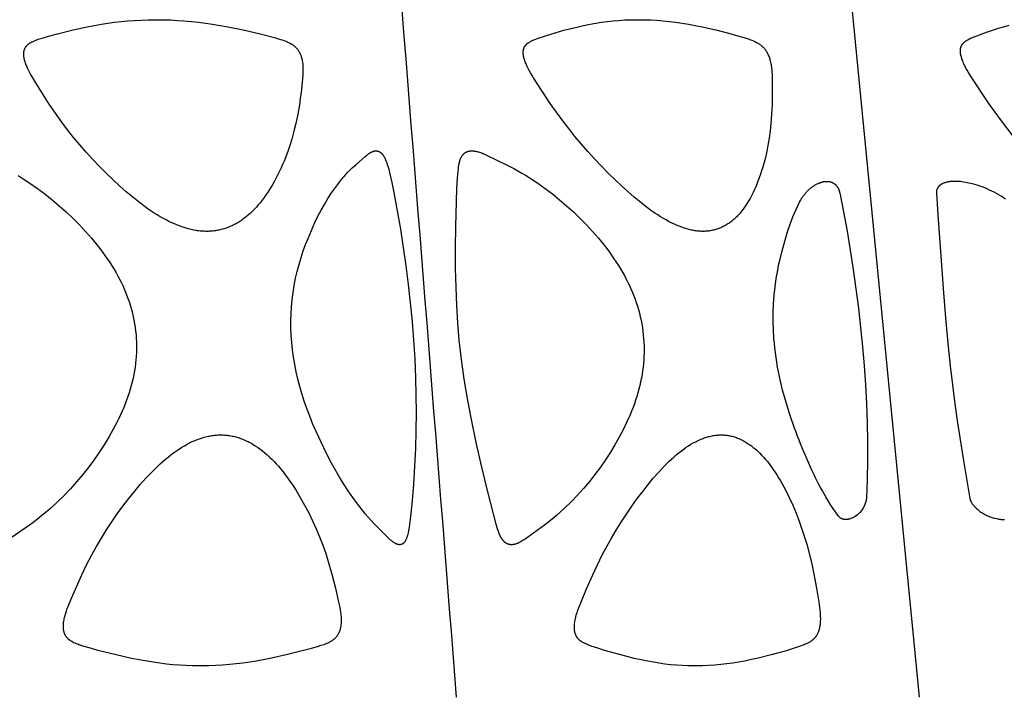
# Model space of a CAD drawing. Header units: millimetres. Extents: x 1250 to 1725, y 0 to 1655.
# Tile 240 of 256: x 1580 to 1638, y 1444 to 1485. Entities that reach past the tile are written whole.
import ezdxf

# ---------------------------------------------------------------- set-up
doc = ezdxf.new("R2010")
doc.units = ezdxf.units.MM
doc.header["$MEASUREMENT"] = 0
doc.layers.add('Crea2D$visibili$tangenti', color=7, linetype='Continuous', true_color=0x000000)

msp = doc.modelspace()

# ---------------------------------------------------------------- linework, layer by layer
at = {"layer": 'Crea2D$visibili$tangenti'}
msp.add_line((1633.202, 1444.314), (1629.115, 1486.197), dxfattribs=at)
for points in [[(1590.866, 1472.005), (1590.788, 1472.007), (1590.71, 1472.01), (1590.632, 1472.014), (1590.554, 1472.02), (1590.477, 1472.028), (1590.399, 1472.037), (1590.322, 1472.047), (1590.245, 1472.059), (1590.091, 1472.086), (1589.938, 1472.119), (1589.787, 1472.156), (1589.636, 1472.198), (1589.461, 1472.252), (1589.288, 1472.312), (1589.117, 1472.377), (1588.948, 1472.447), (1588.781, 1472.522), (1588.616, 1472.6), (1588.452, 1472.683), (1588.291, 1472.77), (1588.105, 1472.875), (1587.921, 1472.984), (1587.74, 1473.097), (1587.561, 1473.214), (1587.385, 1473.335), (1587.21, 1473.458), (1586.868, 1473.714), (1586.463, 1474.034), (1586.068, 1474.366), (1585.682, 1474.709), (1585.303, 1475.06), (1584.889, 1475.46), (1584.483, 1475.869), (1584.087, 1476.287), (1583.7, 1476.713), (1583.322, 1477.148), (1582.954, 1477.591), (1582.596, 1478.043), (1582.249, 1478.502), (1581.867, 1479.032), (1581.502, 1479.573), (1580.705, 1480.841), (1580.464, 1481.238), (1580.379, 1481.389), (1580.298, 1481.543), (1580.222, 1481.699), (1580.166, 1481.822), (1580.14, 1481.885), (1580.116, 1481.947), (1580.093, 1482.011), (1580.072, 1482.075), (1580.052, 1482.14), (1580.035, 1482.205), (1580.022, 1482.262), (1580.011, 1482.319), (1580.006, 1482.348), (1580.002, 1482.377), (1579.998, 1482.406), (1579.995, 1482.435), (1579.992, 1482.464), (1579.99, 1482.493), (1579.989, 1482.522), (1579.989, 1482.551), (1579.99, 1482.581), (1579.992, 1482.61), (1579.993, 1482.624), (1579.994, 1482.639), (1579.996, 1482.653), (1579.998, 1482.668), (1580.002, 1482.691), (1580.006, 1482.715), (1580.012, 1482.738), (1580.018, 1482.761), (1580.025, 1482.784), (1580.032, 1482.807), (1580.041, 1482.829), (1580.05, 1482.852), (1580.059, 1482.874), (1580.07, 1482.895), (1580.081, 1482.916), (1580.092, 1482.937), (1580.105, 1482.957), (1580.111, 1482.967), (1580.118, 1482.977), (1580.125, 1482.987), (1580.132, 1482.996), (1580.139, 1483.006), (1580.146, 1483.015), (1580.154, 1483.025), (1580.163, 1483.035), (1580.171, 1483.044), (1580.18, 1483.054), (1580.188, 1483.063), (1580.197, 1483.072), (1580.216, 1483.09), (1580.235, 1483.107), (1580.254, 1483.123), (1580.274, 1483.139), (1580.295, 1483.155), (1580.316, 1483.169), (1580.338, 1483.184), (1580.359, 1483.198), (1580.381, 1483.212), (1580.426, 1483.237), (1580.472, 1483.262), (1580.509, 1483.281), (1580.547, 1483.299), (1580.623, 1483.333), (1580.699, 1483.364), (1580.776, 1483.394), (1580.854, 1483.421), (1581.091, 1483.497), (1581.545, 1483.631), (1582.002, 1483.755), (1582.921, 1483.98), (1583.761, 1484.163), (1584.182, 1484.245), (1584.605, 1484.319), (1584.995, 1484.38), (1585.387, 1484.433), (1585.779, 1484.479), (1586.173, 1484.517), (1586.567, 1484.547), (1586.961, 1484.569), (1587.356, 1484.583), (1587.751, 1484.588), (1587.846, 1484.588), (1587.941, 1484.588), (1588.334, 1484.583), (1588.727, 1484.57), (1589.119, 1484.549), (1589.511, 1484.521), (1589.938, 1484.482), (1590.365, 1484.435), (1591.214, 1484.319), (1592.124, 1484.163), (1593.03, 1483.98), (1593.959, 1483.768), (1594.881, 1483.529), (1595.066, 1483.476), (1595.251, 1483.419), (1595.342, 1483.389), (1595.433, 1483.356), (1595.523, 1483.322), (1595.612, 1483.285), (1595.67, 1483.26), (1595.727, 1483.233), (1595.784, 1483.205), (1595.839, 1483.175), (1595.867, 1483.159), (1595.894, 1483.143), (1595.92, 1483.126), (1595.947, 1483.109), (1595.973, 1483.091), (1595.998, 1483.073), (1596.023, 1483.054), (1596.048, 1483.034), (1596.07, 1483.016), (1596.092, 1482.997), (1596.113, 1482.977), (1596.134, 1482.957), (1596.155, 1482.936), (1596.175, 1482.915), (1596.194, 1482.894), (1596.214, 1482.872), (1596.232, 1482.849), (1596.25, 1482.827), (1596.268, 1482.803), (1596.285, 1482.78), (1596.302, 1482.756), (1596.318, 1482.732), (1596.333, 1482.707), (1596.348, 1482.682), (1596.364, 1482.654), (1596.379, 1482.626), (1596.393, 1482.598), (1596.407, 1482.569), (1596.42, 1482.54), (1596.432, 1482.51), (1596.444, 1482.481), (1596.455, 1482.451), (1596.466, 1482.421), (1596.476, 1482.39), (1596.485, 1482.36), (1596.494, 1482.329), (1596.511, 1482.267), (1596.525, 1482.205), (1596.54, 1482.133), (1596.552, 1482.061), (1596.562, 1481.989), (1596.569, 1481.916), (1596.575, 1481.844), (1596.578, 1481.772), (1596.58, 1481.699), (1596.58, 1481.627), (1596.576, 1481.481), (1596.568, 1481.336), (1596.544, 1481.046), (1596.465, 1480.286), (1596.417, 1479.907), (1596.364, 1479.53), (1596.269, 1478.971), (1596.215, 1478.692), (1596.156, 1478.415), (1596.044, 1477.954), (1595.917, 1477.496), (1595.774, 1477.043), (1595.697, 1476.818), (1595.615, 1476.595), (1595.453, 1476.184), (1595.367, 1475.98), (1595.276, 1475.778), (1595.183, 1475.578), (1595.085, 1475.379), (1594.984, 1475.182), (1594.879, 1474.987), (1594.785, 1474.82), (1594.688, 1474.655), (1594.587, 1474.491), (1594.484, 1474.33), (1594.376, 1474.171), (1594.266, 1474.014), (1594.151, 1473.861), (1594.032, 1473.71), (1593.925, 1473.581), (1593.814, 1473.454), (1593.7, 1473.33), (1593.582, 1473.21), (1593.461, 1473.094), (1593.336, 1472.982), (1593.272, 1472.927), (1593.207, 1472.874), (1593.141, 1472.822), (1593.075, 1472.771), (1593.013, 1472.726), (1592.951, 1472.682), (1592.888, 1472.639), (1592.825, 1472.598), (1592.761, 1472.557), (1592.695, 1472.518), (1592.63, 1472.48), (1592.563, 1472.443), (1592.496, 1472.408), (1592.428, 1472.374), (1592.36, 1472.341), (1592.29, 1472.31), (1592.221, 1472.28), (1592.15, 1472.251), (1592.079, 1472.224), (1592.008, 1472.199), (1591.939, 1472.176), (1591.869, 1472.155), (1591.8, 1472.135), (1591.729, 1472.116), (1591.659, 1472.099), (1591.588, 1472.083), (1591.516, 1472.069), (1591.445, 1472.056), (1591.373, 1472.045), (1591.301, 1472.035), (1591.229, 1472.026), (1591.156, 1472.019), (1591.084, 1472.014), (1591.011, 1472.009), (1590.939, 1472.007)], [(1620.357, 1472.005), (1620.286, 1472.007), (1620.216, 1472.01), (1620.145, 1472.014), (1620.075, 1472.021), (1620.005, 1472.028), (1619.935, 1472.037), (1619.865, 1472.048), (1619.796, 1472.06), (1619.726, 1472.073), (1619.657, 1472.087), (1619.52, 1472.119), (1619.384, 1472.156), (1619.249, 1472.197), (1619.086, 1472.252), (1618.926, 1472.313), (1618.768, 1472.378), (1618.611, 1472.448), (1618.456, 1472.522), (1618.304, 1472.601), (1618.153, 1472.683), (1618.004, 1472.768), (1617.827, 1472.874), (1617.653, 1472.984), (1617.481, 1473.098), (1617.311, 1473.216), (1616.978, 1473.459), (1616.653, 1473.713), (1616.26, 1474.036), (1615.876, 1474.37), (1615.5, 1474.712), (1615.131, 1475.062), (1614.711, 1475.474), (1614.3, 1475.894), (1613.896, 1476.322), (1613.502, 1476.758), (1613.116, 1477.201), (1612.739, 1477.653), (1612.371, 1478.112), (1612.013, 1478.578), (1611.637, 1479.091), (1611.273, 1479.612), (1610.279, 1481.13), (1610.19, 1481.274), (1610.104, 1481.421), (1610.021, 1481.569), (1609.942, 1481.719), (1609.884, 1481.838), (1609.856, 1481.897), (1609.83, 1481.958), (1609.805, 1482.019), (1609.781, 1482.08), (1609.759, 1482.142), (1609.738, 1482.205), (1609.722, 1482.262), (1609.707, 1482.319), (1609.694, 1482.376), (1609.688, 1482.405), (1609.682, 1482.434), (1609.677, 1482.463), (1609.673, 1482.492), (1609.67, 1482.521), (1609.667, 1482.55), (1609.665, 1482.579), (1609.664, 1482.609), (1609.664, 1482.638), (1609.665, 1482.668), (1609.667, 1482.69), (1609.669, 1482.713), (1609.671, 1482.736), (1609.675, 1482.759), (1609.678, 1482.782), (1609.683, 1482.804), (1609.688, 1482.827), (1609.694, 1482.849), (1609.701, 1482.871), (1609.708, 1482.893), (1609.716, 1482.914), (1609.721, 1482.925), (1609.725, 1482.935), (1609.73, 1482.945), (1609.735, 1482.956), (1609.74, 1482.966), (1609.745, 1482.976), (1609.75, 1482.986), (1609.756, 1482.996), (1609.762, 1483.005), (1609.768, 1483.015), (1609.774, 1483.024), (1609.78, 1483.033), (1609.787, 1483.042), (1609.793, 1483.051), (1609.8, 1483.06), (1609.807, 1483.069), (1609.814, 1483.077), (1609.821, 1483.085), (1609.836, 1483.102), (1609.852, 1483.118), (1609.868, 1483.134), (1609.885, 1483.149), (1609.902, 1483.163), (1609.919, 1483.178), (1609.937, 1483.192), (1609.955, 1483.205), (1609.974, 1483.218), (1609.992, 1483.231), (1610.03, 1483.256), (1610.061, 1483.274), (1610.093, 1483.292), (1610.124, 1483.31), (1610.156, 1483.326), (1610.188, 1483.342), (1610.221, 1483.358), (1610.286, 1483.387), (1610.352, 1483.414), (1610.419, 1483.44), (1610.555, 1483.489), (1610.932, 1483.618), (1611.312, 1483.737), (1612.079, 1483.956), (1612.853, 1484.152), (1613.242, 1484.24), (1613.633, 1484.319), (1613.974, 1484.381), (1614.317, 1484.434), (1614.661, 1484.48), (1615.005, 1484.518), (1615.351, 1484.548), (1615.697, 1484.57), (1616.043, 1484.583), (1616.39, 1484.588), (1616.474, 1484.588), (1616.558, 1484.588), (1616.907, 1484.583), (1617.256, 1484.57), (1617.605, 1484.55), (1617.953, 1484.521), (1618.336, 1484.483), (1618.718, 1484.436), (1619.099, 1484.381), (1619.478, 1484.319), (1619.889, 1484.245), (1620.297, 1484.163), (1621.111, 1483.98), (1621.934, 1483.771), (1622.342, 1483.658), (1622.919, 1483.483), (1623.088, 1483.425), (1623.172, 1483.395), (1623.255, 1483.362), (1623.338, 1483.328), (1623.419, 1483.291), (1623.473, 1483.265), (1623.526, 1483.238), (1623.578, 1483.21), (1623.629, 1483.18), (1623.68, 1483.149), (1623.704, 1483.133), (1623.728, 1483.116), (1623.752, 1483.099), (1623.776, 1483.081), (1623.799, 1483.063), (1623.822, 1483.044), (1623.845, 1483.024), (1623.868, 1483.003), (1623.89, 1482.982), (1623.912, 1482.96), (1623.934, 1482.938), (1623.955, 1482.915), (1623.975, 1482.892), (1623.995, 1482.868), (1624.014, 1482.844), (1624.033, 1482.819), (1624.052, 1482.794), (1624.07, 1482.769), (1624.087, 1482.743), (1624.104, 1482.717), (1624.12, 1482.69), (1624.136, 1482.664), (1624.152, 1482.637), (1624.167, 1482.609), (1624.181, 1482.582), (1624.195, 1482.554), (1624.222, 1482.497), (1624.246, 1482.44), (1624.269, 1482.382), (1624.289, 1482.323), (1624.308, 1482.264), (1624.325, 1482.205), (1624.344, 1482.134), (1624.362, 1482.063), (1624.377, 1481.991), (1624.391, 1481.92), (1624.403, 1481.848), (1624.413, 1481.776), (1624.421, 1481.703), (1624.429, 1481.631), (1624.44, 1481.486), (1624.447, 1481.34), (1624.455, 1481.048), (1624.462, 1480.289), (1624.45, 1479.532), (1624.424, 1478.975), (1624.381, 1478.42), (1624.333, 1477.982), (1624.273, 1477.544), (1624.2, 1477.11), (1624.113, 1476.677), (1624.011, 1476.248), (1623.954, 1476.036), (1623.894, 1475.824), (1623.829, 1475.613), (1623.761, 1475.404), (1623.688, 1475.196), (1623.611, 1474.989), (1623.544, 1474.82), (1623.475, 1474.653), (1623.402, 1474.486), (1623.325, 1474.322), (1623.244, 1474.159), (1623.159, 1473.999), (1623.07, 1473.841), (1622.977, 1473.686), (1622.897, 1473.562), (1622.815, 1473.44), (1622.728, 1473.32), (1622.639, 1473.204), (1622.545, 1473.091), (1622.497, 1473.035), (1622.447, 1472.981), (1622.397, 1472.927), (1622.346, 1472.875), (1622.293, 1472.823), (1622.239, 1472.773), (1622.19, 1472.728), (1622.14, 1472.685), (1622.088, 1472.642), (1622.036, 1472.6), (1621.983, 1472.56), (1621.929, 1472.52), (1621.875, 1472.482), (1621.819, 1472.445), (1621.763, 1472.409), (1621.706, 1472.375), (1621.648, 1472.342), (1621.59, 1472.31), (1621.53, 1472.28), (1621.47, 1472.251), (1621.409, 1472.224), (1621.348, 1472.198), (1621.289, 1472.175), (1621.229, 1472.154), (1621.169, 1472.134), (1621.108, 1472.115), (1621.047, 1472.098), (1620.985, 1472.083), (1620.924, 1472.069), (1620.861, 1472.056), (1620.799, 1472.045), (1620.736, 1472.035), (1620.673, 1472.026), (1620.61, 1472.019), (1620.547, 1472.014), (1620.483, 1472.009), (1620.42, 1472.007)], [(1595.877, 1465.865), (1595.862, 1466.278), (1595.86, 1466.691), (1595.871, 1467.104), (1595.896, 1467.516), (1595.936, 1467.944), (1595.992, 1468.371), (1596.061, 1468.795), (1596.143, 1469.217), (1596.238, 1469.631), (1596.346, 1470.041), (1596.466, 1470.447), (1596.6, 1470.85), (1596.736, 1471.218), (1596.88, 1471.583), (1597.08, 1472.065), (1597.294, 1472.541), (1597.469, 1472.902), (1597.654, 1473.258), (1597.849, 1473.608), (1598.056, 1473.952), (1598.273, 1474.288), (1598.387, 1474.454), (1598.503, 1474.617), (1598.622, 1474.778), (1598.744, 1474.936), (1598.87, 1475.093), (1598.999, 1475.246), (1599.121, 1475.387), (1599.247, 1475.524), (1599.377, 1475.658), (1599.443, 1475.723), (1599.51, 1475.787), (1599.732, 1475.986), (1600.254, 1476.439), (1600.379, 1476.544), (1600.415, 1476.572), (1600.452, 1476.6), (1600.489, 1476.627), (1600.527, 1476.652), (1600.547, 1476.664), (1600.566, 1476.676), (1600.586, 1476.688), (1600.606, 1476.699), (1600.626, 1476.709), (1600.646, 1476.72), (1600.667, 1476.729), (1600.688, 1476.739), (1600.703, 1476.745), (1600.719, 1476.751), (1600.735, 1476.757), (1600.75, 1476.762), (1600.766, 1476.768), (1600.782, 1476.772), (1600.798, 1476.776), (1600.815, 1476.78), (1600.831, 1476.784), (1600.847, 1476.786), (1600.864, 1476.789), (1600.88, 1476.79), (1600.889, 1476.791), (1600.897, 1476.792), (1600.905, 1476.792), (1600.914, 1476.792), (1600.922, 1476.792), (1600.93, 1476.792), (1600.939, 1476.792), (1600.947, 1476.791), (1600.958, 1476.791), (1600.968, 1476.79), (1600.979, 1476.789), (1600.99, 1476.787), (1601, 1476.785), (1601.01, 1476.783), (1601.02, 1476.781), (1601.031, 1476.778), (1601.041, 1476.775), (1601.051, 1476.772), (1601.061, 1476.769), (1601.07, 1476.765), (1601.08, 1476.761), (1601.09, 1476.757), (1601.099, 1476.752), (1601.109, 1476.748), (1601.118, 1476.743), (1601.127, 1476.738), (1601.137, 1476.732), (1601.146, 1476.727), (1601.155, 1476.721), (1601.164, 1476.715), (1601.172, 1476.709), (1601.181, 1476.703), (1601.189, 1476.697), (1601.198, 1476.69), (1601.214, 1476.677), (1601.23, 1476.663), (1601.246, 1476.648), (1601.256, 1476.638), (1601.266, 1476.628), (1601.276, 1476.617), (1601.286, 1476.606), (1601.296, 1476.596), (1601.305, 1476.585), (1601.314, 1476.573), (1601.323, 1476.562), (1601.34, 1476.539), (1601.357, 1476.515), (1601.372, 1476.491), (1601.388, 1476.466), (1601.402, 1476.441), (1601.416, 1476.415), (1601.429, 1476.39), (1601.442, 1476.363), (1601.467, 1476.311), (1601.49, 1476.257), (1601.526, 1476.166), (1601.559, 1476.075), (1601.59, 1475.983), (1601.619, 1475.89), (1601.672, 1475.703), (1601.719, 1475.515), (1601.853, 1474.92), (1601.973, 1474.321), (1602.176, 1473.232), (1602.364, 1472.141), (1602.536, 1471.046), (1602.692, 1469.95), (1602.832, 1468.851), (1602.954, 1467.75), (1603.06, 1466.648), (1603.148, 1465.543), (1603.217, 1464.425), (1603.265, 1463.306), (1603.291, 1462.274), (1603.3, 1461.242), (1603.29, 1460.176), (1603.261, 1459.11), (1603.213, 1458.045), (1603.146, 1456.981), (1603.068, 1456.017), (1602.969, 1455.056), (1602.931, 1454.744), (1602.888, 1454.433), (1602.85, 1454.212), (1602.828, 1454.103), (1602.803, 1453.994), (1602.784, 1453.923), (1602.774, 1453.887), (1602.763, 1453.852), (1602.751, 1453.816), (1602.739, 1453.781), (1602.725, 1453.747), (1602.711, 1453.712), (1602.699, 1453.685), (1602.686, 1453.658), (1602.672, 1453.631), (1602.665, 1453.618), (1602.658, 1453.605), (1602.65, 1453.592), (1602.642, 1453.579), (1602.633, 1453.567), (1602.625, 1453.555), (1602.616, 1453.543), (1602.606, 1453.531), (1602.597, 1453.519), (1602.587, 1453.508), (1602.579, 1453.5), (1602.571, 1453.492), (1602.563, 1453.485), (1602.555, 1453.477), (1602.547, 1453.47), (1602.538, 1453.463), (1602.529, 1453.456), (1602.521, 1453.449), (1602.511, 1453.443), (1602.502, 1453.437), (1602.493, 1453.431), (1602.483, 1453.425), (1602.474, 1453.42), (1602.464, 1453.415), (1602.454, 1453.41), (1602.444, 1453.406), (1602.434, 1453.402), (1602.423, 1453.398), (1602.413, 1453.395), (1602.402, 1453.392), (1602.397, 1453.39), (1602.392, 1453.389), (1602.386, 1453.388), (1602.381, 1453.387), (1602.376, 1453.386), (1602.37, 1453.385), (1602.365, 1453.384), (1602.359, 1453.384), (1602.354, 1453.383), (1602.348, 1453.383), (1602.343, 1453.382), (1602.337, 1453.382), (1602.332, 1453.382), (1602.326, 1453.382), (1602.321, 1453.382), (1602.315, 1453.382), (1602.31, 1453.382), (1602.304, 1453.383), (1602.298, 1453.383), (1602.293, 1453.384), (1602.287, 1453.385), (1602.281, 1453.386), (1602.276, 1453.387), (1602.27, 1453.388), (1602.261, 1453.389), (1602.252, 1453.391), (1602.243, 1453.392), (1602.235, 1453.394), (1602.226, 1453.396), (1602.218, 1453.398), (1602.2, 1453.403), (1602.184, 1453.409), (1602.167, 1453.414), (1602.15, 1453.421), (1602.134, 1453.428), (1602.118, 1453.435), (1602.102, 1453.443), (1602.086, 1453.451), (1602.071, 1453.459), (1602.055, 1453.468), (1602.04, 1453.477), (1602.01, 1453.495), (1601.986, 1453.511), (1601.963, 1453.526), (1601.918, 1453.558), (1601.874, 1453.592), (1601.831, 1453.627), (1601.789, 1453.663), (1601.748, 1453.699), (1601.666, 1453.775), (1600.942, 1454.486), (1600.803, 1454.63), (1600.623, 1454.825), (1600.447, 1455.025), (1600.276, 1455.228), (1600.109, 1455.435), (1599.817, 1455.812), (1599.536, 1456.197), (1599.266, 1456.59), (1599.006, 1456.99), (1598.756, 1457.396), (1598.515, 1457.808), (1598.284, 1458.225), (1598.062, 1458.647), (1597.813, 1459.145), (1597.36, 1460.118), (1597.155, 1460.593), (1596.978, 1461.031), (1596.812, 1461.473), (1596.657, 1461.919), (1596.513, 1462.369), (1596.39, 1462.794), (1596.278, 1463.223), (1596.178, 1463.654), (1596.09, 1464.088), (1596.016, 1464.524), (1595.956, 1464.962), (1595.909, 1465.402), (1595.878, 1465.844)], [(1605.861, 1465.543), (1605.775, 1466.57), (1605.714, 1467.598), (1605.672, 1468.697), (1605.651, 1469.797), (1605.65, 1471.041), (1605.667, 1472.286), (1605.73, 1474.562), (1605.76, 1475.161), (1605.774, 1475.359), (1605.791, 1475.556), (1605.813, 1475.754), (1605.827, 1475.852), (1605.843, 1475.95), (1605.853, 1476.007), (1605.864, 1476.064), (1605.877, 1476.12), (1605.891, 1476.176), (1605.899, 1476.203), (1605.907, 1476.231), (1605.916, 1476.258), (1605.926, 1476.285), (1605.936, 1476.312), (1605.947, 1476.339), (1605.959, 1476.365), (1605.971, 1476.391), (1605.982, 1476.412), (1605.993, 1476.433), (1606.005, 1476.454), (1606.018, 1476.475), (1606.031, 1476.495), (1606.045, 1476.514), (1606.059, 1476.534), (1606.074, 1476.552), (1606.089, 1476.571), (1606.105, 1476.588), (1606.121, 1476.605), (1606.13, 1476.614), (1606.138, 1476.622), (1606.147, 1476.63), (1606.156, 1476.638), (1606.165, 1476.645), (1606.174, 1476.653), (1606.183, 1476.66), (1606.193, 1476.667), (1606.202, 1476.674), (1606.212, 1476.681), (1606.222, 1476.688), (1606.232, 1476.694), (1606.242, 1476.7), (1606.252, 1476.706), (1606.263, 1476.712), (1606.273, 1476.717), (1606.284, 1476.722), (1606.294, 1476.727), (1606.305, 1476.732), (1606.316, 1476.737), (1606.327, 1476.742), (1606.338, 1476.746), (1606.349, 1476.75), (1606.36, 1476.754), (1606.383, 1476.761), (1606.406, 1476.768), (1606.429, 1476.773), (1606.452, 1476.778), (1606.476, 1476.782), (1606.499, 1476.786), (1606.522, 1476.788), (1606.546, 1476.79), (1606.569, 1476.791), (1606.596, 1476.792), (1606.623, 1476.792), (1606.65, 1476.791), (1606.676, 1476.79), (1606.703, 1476.788), (1606.729, 1476.786), (1606.756, 1476.783), (1606.782, 1476.779), (1606.808, 1476.775), (1606.834, 1476.77), (1606.887, 1476.759), (1606.939, 1476.747), (1606.99, 1476.733), (1607.06, 1476.713), (1607.129, 1476.691), (1607.197, 1476.667), (1607.265, 1476.641), (1607.333, 1476.614), (1607.4, 1476.585), (1607.532, 1476.525), (1608.669, 1475.968), (1609.101, 1475.745), (1609.348, 1475.609), (1609.592, 1475.468), (1609.833, 1475.323), (1610.072, 1475.173), (1610.526, 1474.872), (1610.97, 1474.556), (1611.404, 1474.228), (1611.828, 1473.886), (1612.242, 1473.531), (1612.645, 1473.164), (1613.037, 1472.786), (1613.418, 1472.396), (1613.779, 1472.005), (1614.128, 1471.603), (1614.464, 1471.19), (1614.627, 1470.98), (1614.786, 1470.767), (1615.058, 1470.382), (1615.189, 1470.186), (1615.316, 1469.988), (1615.439, 1469.787), (1615.559, 1469.584), (1615.674, 1469.379), (1615.784, 1469.171), (1615.882, 1468.977), (1615.976, 1468.781), (1616.065, 1468.582), (1616.15, 1468.382), (1616.231, 1468.18), (1616.307, 1467.977), (1616.379, 1467.771), (1616.446, 1467.565), (1616.508, 1467.356), (1616.565, 1467.147), (1616.617, 1466.936), (1616.664, 1466.724), (1616.705, 1466.51), (1616.742, 1466.296), (1616.773, 1466.081), (1616.798, 1465.865), (1616.8, 1465.844), (1616.82, 1465.633), (1616.834, 1465.422), (1616.842, 1465.211), (1616.845, 1465), (1616.843, 1464.789), (1616.836, 1464.578), (1616.824, 1464.367), (1616.807, 1464.156), (1616.784, 1463.935), (1616.756, 1463.715), (1616.722, 1463.495), (1616.684, 1463.276), (1616.64, 1463.058), (1616.592, 1462.841), (1616.539, 1462.625), (1616.48, 1462.411), (1616.415, 1462.189), (1616.344, 1461.968), (1616.268, 1461.749), (1616.188, 1461.532), (1616.104, 1461.316), (1616.016, 1461.102), (1615.828, 1460.679), (1615.606, 1460.22), (1615.368, 1459.769), (1615.116, 1459.325), (1614.851, 1458.889), (1614.557, 1458.438), (1614.249, 1457.995), (1613.928, 1457.563), (1613.594, 1457.141), (1613.247, 1456.729), (1612.886, 1456.329), (1612.513, 1455.941), (1612.127, 1455.565), (1611.882, 1455.338), (1611.632, 1455.116), (1611.377, 1454.9), (1611.117, 1454.689), (1610.929, 1454.543), (1610.272, 1454.067), (1609.789, 1453.721), (1609.73, 1453.682), (1609.67, 1453.644), (1609.609, 1453.607), (1609.548, 1453.571), (1609.485, 1453.538), (1609.422, 1453.506), (1609.377, 1453.485), (1609.331, 1453.466), (1609.307, 1453.456), (1609.284, 1453.447), (1609.261, 1453.439), (1609.237, 1453.431), (1609.213, 1453.424), (1609.189, 1453.417), (1609.165, 1453.41), (1609.141, 1453.404), (1609.117, 1453.399), (1609.092, 1453.395), (1609.067, 1453.391), (1609.043, 1453.388), (1609.031, 1453.386), (1609.02, 1453.385), (1609.008, 1453.384), (1608.997, 1453.383), (1608.985, 1453.383), (1608.974, 1453.382), (1608.962, 1453.382), (1608.951, 1453.382), (1608.939, 1453.383), (1608.928, 1453.383), (1608.916, 1453.384), (1608.904, 1453.385), (1608.893, 1453.387), (1608.881, 1453.388), (1608.87, 1453.39), (1608.858, 1453.392), (1608.847, 1453.394), (1608.836, 1453.396), (1608.824, 1453.399), (1608.813, 1453.402), (1608.802, 1453.405), (1608.791, 1453.408), (1608.779, 1453.411), (1608.768, 1453.415), (1608.757, 1453.419), (1608.747, 1453.423), (1608.736, 1453.427), (1608.725, 1453.431), (1608.715, 1453.436), (1608.704, 1453.441), (1608.694, 1453.446), (1608.684, 1453.451), (1608.673, 1453.457), (1608.662, 1453.463), (1608.651, 1453.47), (1608.64, 1453.477), (1608.63, 1453.483), (1608.62, 1453.491), (1608.609, 1453.498), (1608.599, 1453.505), (1608.589, 1453.513), (1608.58, 1453.521), (1608.57, 1453.529), (1608.561, 1453.537), (1608.542, 1453.554), (1608.524, 1453.572), (1608.506, 1453.59), (1608.489, 1453.609), (1608.473, 1453.628), (1608.457, 1453.648), (1608.441, 1453.668), (1608.426, 1453.688), (1608.412, 1453.709), (1608.398, 1453.73), (1608.381, 1453.756), (1608.366, 1453.781), (1608.351, 1453.808), (1608.336, 1453.834), (1608.322, 1453.861), (1608.308, 1453.888), (1608.283, 1453.942), (1608.259, 1453.997), (1608.236, 1454.053), (1608.194, 1454.166), (1608.156, 1454.276), (1608.12, 1454.387), (1608.054, 1454.61), (1607.564, 1456.519), (1607.207, 1457.983), (1606.871, 1459.451), (1606.563, 1460.926), (1606.346, 1462.074), (1606.154, 1463.226), (1605.991, 1464.383)], [(1591.698, 1459.912), (1591.772, 1459.911), (1591.846, 1459.908), (1591.921, 1459.903), (1591.995, 1459.897), (1592.069, 1459.889), (1592.143, 1459.879), (1592.216, 1459.868), (1592.29, 1459.856), (1592.363, 1459.841), (1592.436, 1459.826), (1592.508, 1459.809), (1592.581, 1459.79), (1592.652, 1459.77), (1592.724, 1459.749), (1592.795, 1459.726), (1592.865, 1459.702), (1592.942, 1459.673), (1593.019, 1459.643), (1593.094, 1459.612), (1593.17, 1459.579), (1593.244, 1459.544), (1593.318, 1459.508), (1593.391, 1459.47), (1593.464, 1459.431), (1593.535, 1459.391), (1593.606, 1459.35), (1593.746, 1459.263), (1593.883, 1459.172), (1594.017, 1459.076), (1594.167, 1458.962), (1594.313, 1458.842), (1594.456, 1458.719), (1594.595, 1458.591), (1594.73, 1458.459), (1594.862, 1458.324), (1594.99, 1458.186), (1595.116, 1458.045), (1595.257, 1457.879), (1595.394, 1457.71), (1595.528, 1457.538), (1595.658, 1457.364), (1595.785, 1457.187), (1595.909, 1457.007), (1596.148, 1456.643), (1596.421, 1456.196), (1596.679, 1455.74), (1596.923, 1455.276), (1597.152, 1454.805), (1597.367, 1454.327), (1597.568, 1453.842), (1597.755, 1453.353), (1597.928, 1452.858), (1598.122, 1452.251), (1598.297, 1451.638), (1598.507, 1450.809), (1598.696, 1449.974), (1598.761, 1449.661), (1598.79, 1449.504), (1598.815, 1449.346), (1598.825, 1449.267), (1598.833, 1449.188), (1598.84, 1449.109), (1598.845, 1449.029), (1598.848, 1448.95), (1598.849, 1448.87), (1598.847, 1448.789), (1598.843, 1448.709), (1598.837, 1448.645), (1598.83, 1448.581), (1598.821, 1448.517), (1598.816, 1448.485), (1598.81, 1448.454), (1598.803, 1448.422), (1598.796, 1448.391), (1598.788, 1448.36), (1598.78, 1448.329), (1598.771, 1448.298), (1598.761, 1448.268), (1598.75, 1448.238), (1598.739, 1448.208), (1598.728, 1448.182), (1598.717, 1448.157), (1598.705, 1448.131), (1598.693, 1448.106), (1598.68, 1448.082), (1598.667, 1448.058), (1598.653, 1448.034), (1598.638, 1448.01), (1598.623, 1447.987), (1598.608, 1447.964), (1598.591, 1447.941), (1598.575, 1447.919), (1598.557, 1447.898), (1598.539, 1447.877), (1598.521, 1447.856), (1598.502, 1447.836), (1598.482, 1447.816), (1598.461, 1447.797), (1598.44, 1447.778), (1598.418, 1447.76), (1598.396, 1447.742), (1598.373, 1447.725), (1598.35, 1447.708), (1598.327, 1447.692), (1598.303, 1447.676), (1598.279, 1447.66), (1598.23, 1447.631), (1598.18, 1447.603), (1598.129, 1447.577), (1598.091, 1447.558), (1598.051, 1447.539), (1597.973, 1447.505), (1597.893, 1447.472), (1597.812, 1447.442), (1597.649, 1447.386), (1597.484, 1447.335), (1597.014, 1447.196), (1596.54, 1447.068), (1595.588, 1446.834), (1594.706, 1446.64), (1593.819, 1446.472), (1593.418, 1446.407), (1593.015, 1446.35), (1592.612, 1446.3), (1592.207, 1446.258), (1591.802, 1446.225), (1591.397, 1446.2), (1590.991, 1446.184), (1590.584, 1446.178), (1590.489, 1446.178), (1590.394, 1446.178), (1590.007, 1446.183), (1589.62, 1446.198), (1589.234, 1446.221), (1588.848, 1446.252), (1588.464, 1446.292), (1588.082, 1446.339), (1587.7, 1446.393), (1587.319, 1446.454), (1586.857, 1446.537), (1586.396, 1446.628), (1585.479, 1446.834), (1584.397, 1447.106), (1583.948, 1447.228), (1583.502, 1447.36), (1583.347, 1447.41), (1583.27, 1447.436), (1583.194, 1447.464), (1583.118, 1447.494), (1583.044, 1447.526), (1582.97, 1447.56), (1582.933, 1447.579), (1582.897, 1447.598), (1582.851, 1447.623), (1582.806, 1447.65), (1582.784, 1447.664), (1582.762, 1447.678), (1582.741, 1447.693), (1582.719, 1447.708), (1582.699, 1447.724), (1582.678, 1447.74), (1582.658, 1447.757), (1582.639, 1447.774), (1582.62, 1447.792), (1582.601, 1447.81), (1582.584, 1447.829), (1582.566, 1447.848), (1582.55, 1447.868), (1582.533, 1447.889), (1582.518, 1447.91), (1582.503, 1447.932), (1582.489, 1447.955), (1582.476, 1447.977), (1582.463, 1448), (1582.451, 1448.024), (1582.439, 1448.048), (1582.428, 1448.072), (1582.418, 1448.097), (1582.409, 1448.122), (1582.4, 1448.147), (1582.392, 1448.172), (1582.384, 1448.197), (1582.378, 1448.223), (1582.371, 1448.253), (1582.364, 1448.283), (1582.359, 1448.313), (1582.355, 1448.343), (1582.351, 1448.373), (1582.348, 1448.403), (1582.346, 1448.434), (1582.345, 1448.464), (1582.344, 1448.495), (1582.343, 1448.525), (1582.344, 1448.587), (1582.348, 1448.648), (1582.352, 1448.709), (1582.36, 1448.779), (1582.371, 1448.849), (1582.383, 1448.918), (1582.397, 1448.987), (1582.412, 1449.056), (1582.429, 1449.125), (1582.467, 1449.261), (1582.521, 1449.43), (1582.579, 1449.598), (1582.643, 1449.764), (1582.826, 1450.199), (1583.44, 1451.594), (1583.727, 1452.19), (1584.032, 1452.776), (1584.31, 1453.278), (1584.6, 1453.772), (1584.902, 1454.259), (1585.215, 1454.739), (1585.541, 1455.21), (1585.878, 1455.674), (1586.226, 1456.129), (1586.586, 1456.575), (1586.911, 1456.958), (1587.247, 1457.333), (1587.593, 1457.698), (1587.771, 1457.875), (1587.952, 1458.05), (1588.103, 1458.19), (1588.257, 1458.328), (1588.412, 1458.462), (1588.571, 1458.594), (1588.733, 1458.721), (1588.897, 1458.845), (1589.065, 1458.965), (1589.236, 1459.079), (1589.385, 1459.174), (1589.537, 1459.264), (1589.691, 1459.35), (1589.847, 1459.431), (1590.006, 1459.508), (1590.167, 1459.579), (1590.249, 1459.612), (1590.331, 1459.644), (1590.414, 1459.674), (1590.497, 1459.703), (1590.643, 1459.749), (1590.716, 1459.77), (1590.79, 1459.789), (1590.865, 1459.808), (1590.939, 1459.825), (1591.014, 1459.84), (1591.089, 1459.855), (1591.165, 1459.867), (1591.24, 1459.878), (1591.316, 1459.888), (1591.392, 1459.896), (1591.468, 1459.903), (1591.545, 1459.907), (1591.621, 1459.911)], [(1621.426, 1459.912), (1621.491, 1459.911), (1621.557, 1459.908), (1621.623, 1459.903), (1621.688, 1459.897), (1621.754, 1459.889), (1621.819, 1459.879), (1621.884, 1459.868), (1621.948, 1459.855), (1622.013, 1459.841), (1622.077, 1459.825), (1622.141, 1459.808), (1622.204, 1459.79), (1622.267, 1459.769), (1622.329, 1459.748), (1622.391, 1459.725), (1622.452, 1459.701), (1622.52, 1459.672), (1622.587, 1459.642), (1622.654, 1459.61), (1622.72, 1459.576), (1622.785, 1459.541), (1622.849, 1459.505), (1622.912, 1459.467), (1622.975, 1459.428), (1623.037, 1459.388), (1623.098, 1459.346), (1623.159, 1459.303), (1623.218, 1459.26), (1623.335, 1459.169), (1623.449, 1459.074), (1623.515, 1459.017), (1623.579, 1458.958), (1623.705, 1458.838), (1623.827, 1458.714), (1623.945, 1458.586), (1624.06, 1458.455), (1624.171, 1458.32), (1624.278, 1458.183), (1624.383, 1458.044), (1624.503, 1457.876), (1624.618, 1457.706), (1624.73, 1457.534), (1624.839, 1457.359), (1624.944, 1457.182), (1625.046, 1457.004), (1625.242, 1456.641), (1625.468, 1456.189), (1625.679, 1455.729), (1625.875, 1455.263), (1626.058, 1454.791), (1626.227, 1454.314), (1626.383, 1453.832), (1626.527, 1453.347), (1626.658, 1452.858), (1626.805, 1452.25), (1626.935, 1451.638), (1627.088, 1450.807), (1627.222, 1449.973), (1627.267, 1449.659), (1627.287, 1449.501), (1627.302, 1449.343), (1627.313, 1449.185), (1627.316, 1449.106), (1627.318, 1449.027), (1627.318, 1448.948), (1627.315, 1448.868), (1627.311, 1448.789), (1627.304, 1448.709), (1627.298, 1448.645), (1627.29, 1448.581), (1627.28, 1448.518), (1627.268, 1448.455), (1627.261, 1448.423), (1627.254, 1448.392), (1627.246, 1448.361), (1627.238, 1448.33), (1627.229, 1448.299), (1627.219, 1448.269), (1627.209, 1448.239), (1627.198, 1448.208), (1627.188, 1448.182), (1627.177, 1448.156), (1627.166, 1448.131), (1627.154, 1448.105), (1627.142, 1448.08), (1627.129, 1448.055), (1627.116, 1448.031), (1627.102, 1448.006), (1627.088, 1447.983), (1627.073, 1447.959), (1627.057, 1447.936), (1627.041, 1447.913), (1627.025, 1447.891), (1627.008, 1447.869), (1626.99, 1447.848), (1626.971, 1447.827), (1626.954, 1447.808), (1626.935, 1447.789), (1626.916, 1447.771), (1626.897, 1447.753), (1626.877, 1447.735), (1626.857, 1447.718), (1626.836, 1447.702), (1626.815, 1447.686), (1626.794, 1447.67), (1626.772, 1447.655), (1626.728, 1447.625), (1626.683, 1447.597), (1626.637, 1447.571), (1626.603, 1447.552), (1626.568, 1447.533), (1626.497, 1447.499), (1626.425, 1447.466), (1626.352, 1447.436), (1626.278, 1447.407), (1626.055, 1447.326), (1625.645, 1447.191), (1625.232, 1447.064), (1624.4, 1446.834), (1623.617, 1446.64), (1623.223, 1446.552), (1622.828, 1446.472), (1622.472, 1446.407), (1622.115, 1446.35), (1621.757, 1446.3), (1621.399, 1446.258), (1621.039, 1446.225), (1620.678, 1446.2), (1620.318, 1446.184), (1619.956, 1446.178), (1619.872, 1446.178), (1619.788, 1446.178), (1619.446, 1446.183), (1619.105, 1446.198), (1618.763, 1446.221), (1618.423, 1446.252), (1618.085, 1446.292), (1617.748, 1446.339), (1617.413, 1446.393), (1617.078, 1446.454), (1616.67, 1446.537), (1616.265, 1446.629), (1615.458, 1446.834), (1614.502, 1447.106), (1614.105, 1447.228), (1613.71, 1447.36), (1613.572, 1447.41), (1613.504, 1447.437), (1613.436, 1447.465), (1613.369, 1447.494), (1613.303, 1447.526), (1613.27, 1447.543), (1613.238, 1447.561), (1613.206, 1447.579), (1613.174, 1447.597), (1613.133, 1447.623), (1613.113, 1447.637), (1613.093, 1447.651), (1613.073, 1447.665), (1613.054, 1447.679), (1613.035, 1447.694), (1613.016, 1447.71), (1612.998, 1447.725), (1612.98, 1447.742), (1612.963, 1447.758), (1612.946, 1447.775), (1612.93, 1447.793), (1612.914, 1447.811), (1612.899, 1447.829), (1612.884, 1447.848), (1612.869, 1447.869), (1612.855, 1447.89), (1612.842, 1447.912), (1612.829, 1447.934), (1612.817, 1447.956), (1612.805, 1447.979), (1612.794, 1448.002), (1612.784, 1448.026), (1612.775, 1448.05), (1612.766, 1448.074), (1612.758, 1448.099), (1612.75, 1448.123), (1612.743, 1448.148), (1612.737, 1448.173), (1612.731, 1448.198), (1612.726, 1448.223), (1612.72, 1448.253), (1612.716, 1448.283), (1612.712, 1448.314), (1612.709, 1448.344), (1612.707, 1448.374), (1612.705, 1448.404), (1612.704, 1448.435), (1612.703, 1448.465), (1612.703, 1448.496), (1612.704, 1448.526), (1612.707, 1448.587), (1612.712, 1448.648), (1612.718, 1448.709), (1612.728, 1448.779), (1612.74, 1448.848), (1612.753, 1448.918), (1612.767, 1448.987), (1612.783, 1449.056), (1612.8, 1449.125), (1612.818, 1449.194), (1612.837, 1449.262), (1612.863, 1449.346), (1612.891, 1449.431), (1612.951, 1449.597), (1613.082, 1449.927), (1613.429, 1450.764), (1613.792, 1451.594), (1614.07, 1452.189), (1614.363, 1452.776), (1614.627, 1453.274), (1614.902, 1453.766), (1615.188, 1454.251), (1615.486, 1454.73), (1615.793, 1455.202), (1616.112, 1455.667), (1616.441, 1456.125), (1616.781, 1456.575), (1617.082, 1456.957), (1617.393, 1457.332), (1617.715, 1457.698), (1617.88, 1457.877), (1618.048, 1458.053), (1618.325, 1458.328), (1618.467, 1458.462), (1618.611, 1458.594), (1618.759, 1458.721), (1618.909, 1458.846), (1619.063, 1458.966), (1619.22, 1459.082), (1619.353, 1459.175), (1619.489, 1459.264), (1619.627, 1459.35), (1619.768, 1459.431), (1619.911, 1459.507), (1619.984, 1459.544), (1620.057, 1459.578), (1620.131, 1459.612), (1620.205, 1459.644), (1620.281, 1459.675), (1620.356, 1459.704), (1620.421, 1459.727), (1620.485, 1459.749), (1620.551, 1459.77), (1620.616, 1459.789), (1620.682, 1459.808), (1620.749, 1459.824), (1620.815, 1459.84), (1620.882, 1459.854), (1620.949, 1459.867), (1621.017, 1459.878), (1621.085, 1459.888), (1621.152, 1459.896), (1621.22, 1459.903), (1621.289, 1459.907), (1621.357, 1459.911)]]:
    msp.add_lwpolyline(points, close=True, dxfattribs=at)
for points in [[(1638.509, 1484.24), (1638.19, 1484.152), (1637.872, 1484.056), (1637.236, 1483.847), (1636.917, 1483.733), (1636.6, 1483.611), (1636.287, 1483.48), (1636.178, 1483.431), (1636.124, 1483.405), (1636.071, 1483.378), (1636.045, 1483.364), (1636.019, 1483.349), (1635.994, 1483.334), (1635.969, 1483.319), (1635.944, 1483.302), (1635.92, 1483.285), (1635.896, 1483.267), (1635.872, 1483.249), (1635.857, 1483.236), (1635.842, 1483.223), (1635.827, 1483.21), (1635.812, 1483.196), (1635.798, 1483.182), (1635.784, 1483.167), (1635.771, 1483.152), (1635.758, 1483.137), (1635.745, 1483.122), (1635.733, 1483.106), (1635.721, 1483.09), (1635.71, 1483.073), (1635.705, 1483.065), (1635.7, 1483.056), (1635.695, 1483.048), (1635.69, 1483.039), (1635.686, 1483.031), (1635.681, 1483.022), (1635.677, 1483.013), (1635.673, 1483.004), (1635.669, 1482.994), (1635.664, 1482.984), (1635.661, 1482.973), (1635.657, 1482.963), (1635.653, 1482.953), (1635.65, 1482.942), (1635.647, 1482.931), (1635.644, 1482.921), (1635.641, 1482.91), (1635.639, 1482.899), (1635.634, 1482.877), (1635.631, 1482.855), (1635.628, 1482.833), (1635.625, 1482.811), (1635.624, 1482.788), (1635.622, 1482.766), (1635.622, 1482.743), (1635.622, 1482.721), (1635.622, 1482.698), (1635.623, 1482.676), (1635.625, 1482.653), (1635.627, 1482.624), (1635.63, 1482.596), (1635.634, 1482.567), (1635.639, 1482.539), (1635.644, 1482.51), (1635.649, 1482.482), (1635.655, 1482.454), (1635.662, 1482.426), (1635.677, 1482.371), (1635.694, 1482.315), (1635.712, 1482.26), (1635.731, 1482.205), (1635.759, 1482.134), (1635.788, 1482.063), (1635.818, 1481.993), (1635.85, 1481.924), (1635.917, 1481.788), (1635.988, 1481.653), (1636.063, 1481.52), (1636.141, 1481.389), (1636.303, 1481.131), (1637.311, 1479.613), (1637.678, 1479.09), (1638.055, 1478.576), (1638.754, 1477.675)], [(1579.652, 1475.323), (1579.897, 1475.173), (1580.358, 1474.873), (1580.809, 1474.559), (1581.25, 1474.231), (1581.681, 1473.889), (1582.101, 1473.534), (1582.51, 1473.167), (1582.908, 1472.788), (1583.295, 1472.397), (1583.66, 1472.006), (1584.013, 1471.604), (1584.352, 1471.191), (1584.517, 1470.98), (1584.677, 1470.766), (1584.951, 1470.382), (1585.082, 1470.187), (1585.21, 1469.989), (1585.334, 1469.788), (1585.453, 1469.585), (1585.568, 1469.38), (1585.679, 1469.172), (1585.776, 1468.978), (1585.869, 1468.782), (1585.958, 1468.584), (1586.042, 1468.384), (1586.121, 1468.182), (1586.196, 1467.978), (1586.266, 1467.772), (1586.331, 1467.566), (1586.391, 1467.357), (1586.446, 1467.147), (1586.496, 1466.936), (1586.54, 1466.724), (1586.579, 1466.511), (1586.612, 1466.296), (1586.639, 1466.081), (1586.66, 1465.865), (1586.662, 1465.844), (1586.677, 1465.633), (1586.687, 1465.422), (1586.691, 1465.211), (1586.69, 1464.999), (1586.684, 1464.788), (1586.672, 1464.577), (1586.655, 1464.366), (1586.632, 1464.156), (1586.603, 1463.934), (1586.568, 1463.713), (1586.528, 1463.493), (1586.483, 1463.275), (1586.432, 1463.057), (1586.376, 1462.84), (1586.316, 1462.625), (1586.251, 1462.411), (1586.178, 1462.188), (1586.1, 1461.967), (1586.018, 1461.748), (1585.93, 1461.53), (1585.839, 1461.314), (1585.743, 1461.1), (1585.643, 1460.888), (1585.539, 1460.678), (1585.425, 1460.459), (1585.308, 1460.242), (1585.063, 1459.813), (1584.767, 1459.326), (1584.457, 1458.848), (1584.145, 1458.399), (1583.82, 1457.961), (1583.48, 1457.534), (1583.127, 1457.117), (1582.762, 1456.712), (1582.384, 1456.318), (1581.994, 1455.935), (1581.593, 1455.565), (1581.333, 1455.337), (1581.069, 1455.115), (1580.799, 1454.899), (1580.525, 1454.689), (1580.325, 1454.543), (1579.244, 1453.802)], [(1638.319, 1473.921), (1638.19, 1474.009), (1638.059, 1474.093), (1637.926, 1474.175), (1637.791, 1474.253), (1637.653, 1474.327), (1637.514, 1474.398), (1637.372, 1474.465), (1637.229, 1474.529), (1637.085, 1474.588), (1636.939, 1474.644), (1636.792, 1474.696), (1636.644, 1474.744), (1636.495, 1474.789), (1636.345, 1474.829), (1636.241, 1474.855), (1636.138, 1474.878), (1636.036, 1474.9), (1635.933, 1474.92), (1635.829, 1474.937), (1635.733, 1474.951), (1635.637, 1474.961), (1635.541, 1474.97), (1635.444, 1474.975), (1635.36, 1474.978), (1635.277, 1474.979), (1635.193, 1474.977), (1635.151, 1474.974), (1635.109, 1474.972), (1635.068, 1474.968), (1635.026, 1474.963), (1634.984, 1474.958), (1634.943, 1474.952), (1634.902, 1474.944), (1634.861, 1474.936), (1634.819, 1474.927), (1634.778, 1474.916), (1634.748, 1474.908), (1634.718, 1474.898), (1634.688, 1474.889), (1634.659, 1474.878), (1634.63, 1474.866), (1634.601, 1474.854), (1634.572, 1474.841), (1634.545, 1474.827), (1634.531, 1474.82), (1634.517, 1474.812), (1634.504, 1474.805), (1634.491, 1474.796), (1634.478, 1474.788), (1634.465, 1474.78), (1634.452, 1474.771), (1634.44, 1474.762), (1634.428, 1474.752), (1634.416, 1474.743), (1634.404, 1474.733), (1634.393, 1474.723), (1634.382, 1474.712), (1634.371, 1474.701), (1634.36, 1474.69), (1634.349, 1474.679), (1634.341, 1474.669), (1634.333, 1474.659), (1634.325, 1474.649), (1634.317, 1474.639), (1634.31, 1474.628), (1634.302, 1474.618), (1634.295, 1474.607), (1634.288, 1474.596), (1634.282, 1474.585), (1634.276, 1474.574), (1634.269, 1474.562), (1634.264, 1474.551), (1634.258, 1474.539), (1634.253, 1474.527), (1634.248, 1474.515), (1634.243, 1474.503), (1634.239, 1474.491), (1634.235, 1474.479), (1634.231, 1474.466), (1634.228, 1474.454), (1634.225, 1474.442), (1634.222, 1474.429), (1634.219, 1474.416), (1634.217, 1474.404), (1634.216, 1474.391), (1634.214, 1474.378), (1634.213, 1474.365), (1634.213, 1474.352), (1634.213, 1474.34), (1634.213, 1474.327), (1634.213, 1474.314), (1634.214, 1474.301), (1634.298, 1472.994), (1634.626, 1468.36), (1634.748, 1466.866), (1634.912, 1465.141), (1635.029, 1464.014), (1635.16, 1462.888), (1635.305, 1461.762), (1635.465, 1460.636), (1635.817, 1458.39), (1636.2, 1456.138), (1636.202, 1456.127), (1636.207, 1456.106), (1636.212, 1456.085), (1636.219, 1456.064), (1636.226, 1456.043), (1636.233, 1456.023), (1636.241, 1456.002), (1636.25, 1455.982), (1636.261, 1455.958), (1636.272, 1455.935), (1636.285, 1455.912), (1636.298, 1455.889), (1636.311, 1455.867), (1636.325, 1455.845), (1636.339, 1455.823), (1636.354, 1455.801), (1636.372, 1455.776), (1636.39, 1455.752), (1636.409, 1455.728), (1636.429, 1455.704), (1636.449, 1455.681), (1636.469, 1455.658), (1636.49, 1455.635), (1636.511, 1455.613), (1636.554, 1455.57), (1636.599, 1455.528), (1636.645, 1455.488), (1636.692, 1455.448), (1636.746, 1455.407), (1636.8, 1455.366), (1636.855, 1455.327), (1636.912, 1455.29), (1636.969, 1455.254), (1637.028, 1455.22), (1637.087, 1455.187), (1637.147, 1455.156), (1637.208, 1455.127), (1637.27, 1455.099), (1637.332, 1455.073), (1637.395, 1455.048), (1637.459, 1455.026), (1637.524, 1455.005), (1637.589, 1454.985), (1637.654, 1454.968), (1637.794, 1454.934), (1637.865, 1454.917), (1637.901, 1454.91), (1637.937, 1454.903), (1637.972, 1454.898), (1638.008, 1454.892), (1638.044, 1454.888), (1638.08, 1454.884), (1638.116, 1454.881), (1638.152, 1454.879), (1638.188, 1454.878), (1638.224, 1454.878), (1638.26, 1454.878)]]:
    msp.add_lwpolyline(points, dxfattribs=at)
msp.add_lwpolyline([(1625.46, 1461.248, -0.025684), (1624.889, 1463.382, -0.033298), (1624.56, 1465.646), (1624.559, 1465.665), (1624.529, 1466.153), (1624.516, 1466.642), (1624.518, 1467.174), (1624.539, 1467.706), (1624.576, 1468.209), (1624.629, 1468.711), (1624.699, 1469.21), (1624.784, 1469.708), (1624.841, 1469.995), (1624.904, 1470.282), (1625.043, 1470.852), (1625.2, 1471.417), (1625.374, 1471.978), (1625.526, 1472.427), (1625.606, 1472.649), (1625.691, 1472.871), (1625.78, 1473.09), (1625.874, 1473.307), (1625.973, 1473.523), (1626.078, 1473.736), (1626.131, 1473.835), (1626.158, 1473.883), (1626.186, 1473.93), (1626.214, 1473.976), (1626.243, 1474.02), (1626.272, 1474.064), (1626.302, 1474.106), (1626.332, 1474.148), (1626.363, 1474.188), (1626.394, 1474.227), (1626.426, 1474.266), (1626.458, 1474.303), (1626.49, 1474.339), (1626.523, 1474.374), (1626.556, 1474.409), (1626.589, 1474.442), (1626.623, 1474.475), (1626.657, 1474.506), (1626.692, 1474.537), (1626.727, 1474.567), (1626.762, 1474.596), (1626.797, 1474.623), (1626.833, 1474.65), (1626.869, 1474.676), (1626.906, 1474.701), (1626.943, 1474.725), (1626.98, 1474.748), (1627.018, 1474.77), (1627.056, 1474.79), (1627.095, 1474.81), (1627.133, 1474.829), (1627.188, 1474.855), (1627.215, 1474.867), (1627.242, 1474.879), (1627.269, 1474.89), (1627.297, 1474.9), (1627.324, 1474.91), (1627.352, 1474.92), (1627.38, 1474.929), (1627.409, 1474.937), (1627.435, 1474.944), (1627.461, 1474.95), (1627.487, 1474.956), (1627.513, 1474.961), (1627.54, 1474.966), (1627.567, 1474.97), (1627.593, 1474.973), (1627.62, 1474.976), (1627.645, 1474.977), (1627.67, 1474.978), (1627.695, 1474.979), (1627.721, 1474.978), (1627.746, 1474.977), (1627.771, 1474.976), (1627.796, 1474.973), (1627.821, 1474.97), (1627.846, 1474.966), (1627.87, 1474.961), (1627.895, 1474.956), (1627.919, 1474.95), (1627.943, 1474.943), (1627.955, 1474.939), (1627.967, 1474.935), (1627.978, 1474.931), (1627.99, 1474.926), (1628.002, 1474.922), (1628.013, 1474.917), (1628.024, 1474.912), (1628.035, 1474.907), (1628.045, 1474.901), (1628.056, 1474.896), (1628.077, 1474.885), (1628.098, 1474.872), (1628.118, 1474.86), (1628.138, 1474.846), (1628.157, 1474.832), (1628.176, 1474.817), (1628.194, 1474.802), (1628.212, 1474.786), (1628.229, 1474.769), (1628.246, 1474.752), (1628.263, 1474.734), (1628.278, 1474.716), (1628.293, 1474.698), (1628.308, 1474.679), (1628.323, 1474.657), (1628.337, 1474.636), (1628.351, 1474.614), (1628.364, 1474.591), (1628.376, 1474.569), (1628.388, 1474.546), (1628.398, 1474.522), (1628.409, 1474.498), (1628.419, 1474.474), (1628.428, 1474.45), (1628.436, 1474.425), (1628.444, 1474.401), (1628.452, 1474.376), (1628.459, 1474.351), (1628.465, 1474.326), (1628.471, 1474.301), (1628.695, 1473.165), (1628.903, 1472.026), (1629.095, 1470.884), (1629.272, 1469.74), (1629.433, 1468.593), (1629.579, 1467.444), (1629.708, 1466.293), (1629.822, 1465.141), (1629.918, 1464.014), (1629.997, 1462.888), (1630.057, 1461.762), (1630.098, 1460.636), (1630.119, 1459.512), (1630.12, 1458.39), (1630.097, 1457.269), (1630.051, 1456.149, -0.273173), (1629.206, 1454.968), (1629.116, 1454.934), (1629.093, 1454.925), (1629.07, 1454.917), (1629.046, 1454.91), (1629.023, 1454.903), (1628.999, 1454.898), (1628.976, 1454.892), (1628.952, 1454.888), (1628.928, 1454.884), (1628.905, 1454.881), (1628.881, 1454.879), (1628.857, 1454.878), (1628.845, 1454.878), (1628.833, 1454.878), (1628.821, 1454.878), (1628.809, 1454.878), (1628.797, 1454.878), (1628.785, 1454.879), (1628.773, 1454.88), (1628.761, 1454.881), (1628.749, 1454.883), (1628.738, 1454.884), (1628.726, 1454.886), (1628.714, 1454.888), (1628.702, 1454.891), (1628.69, 1454.893), (1628.678, 1454.896), (1628.666, 1454.899), (1628.655, 1454.903), (1628.643, 1454.906), (1628.631, 1454.91), (1628.619, 1454.915), (1628.608, 1454.919), (1628.596, 1454.924), (1628.584, 1454.929), (1628.573, 1454.935), (1628.561, 1454.941), (1628.549, 1454.947), (1628.538, 1454.954), (1628.526, 1454.961), (1628.515, 1454.968), (1628.504, 1454.976), (1628.493, 1454.984), (1628.482, 1454.992), (1628.471, 1455.001), (1628.46, 1455.011), (1628.45, 1455.02), (1628.439, 1455.031), (1628.429, 1455.041), (1628.419, 1455.052), (1628.409, 1455.064), (1628.399, 1455.076), (1628.389, 1455.089), (1628.219, 1455.332), (1628.062, 1455.565), (1627.909, 1455.8), (1627.761, 1456.038, -0.022628), (1626.943, 1457.542, -0.032354)], format="xyb", close=True, dxfattribs=at)
msp.add_arc((-48917.744, -2534.087), 50679.845, 4.502388, 4.5498867, dxfattribs=at)

doc.saveas('drawing.dxf')
